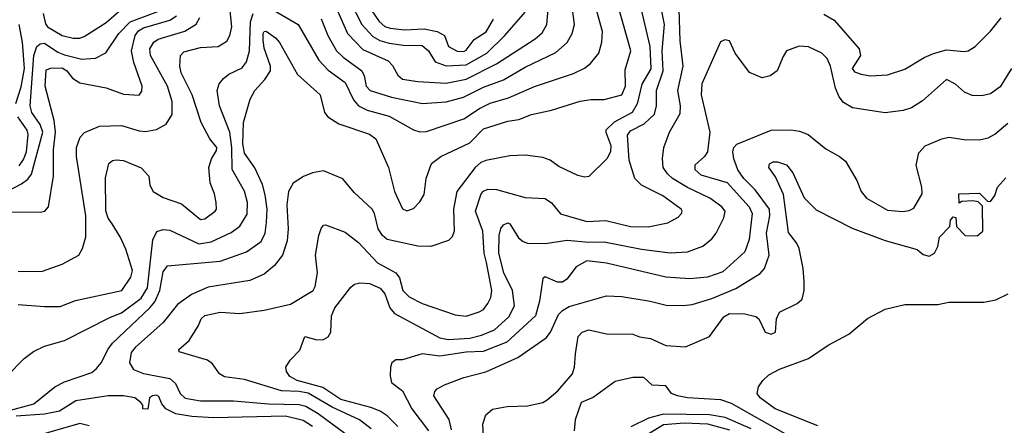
# Model space of a CAD drawing. Extents: x 501367 to 657802, y 482273 to 547541.
# Tile 75 of 256: x 551151 to 555638, y 492201 to 494047. Entities that reach past the tile are written whole.
import ezdxf

# ---------------------------------------------------------------- set-up
doc = ezdxf.new("R2010")
doc.units = 0

msp = doc.modelspace()

# ---------------------------------------------------------------- linework, layer by layer
at = {"layer": '0CON20XD'}
for points in [[(552753.3, 492185), (552699.6, 492225), (552575, 492282.6), (552465, 492346.2), (552425, 492353.8), (552345, 492357), (552175, 492409.1), (552085, 492420.8), (552061.9, 492435), (552030.3, 492480.3), (552007.6, 492497.6), (551878, 492535), (551875.8, 492545), (551923.4, 492586.6), (551966.7, 492655), (551978.6, 492685), (551995, 492700.6), (552065, 492716.2), (552155, 492709.1), (552265.5, 492725.5), (552385, 492752.7), (552489.2, 492815), (552497.9, 492832.1), (552507.8, 492895), (552499.5, 492975), (552514.4, 493065), (552525, 493096.2), (552535, 493111.2), (552545, 493114), (552635, 493079.5), (552695, 493033.5), (552781, 492941), (552865.6, 492895), (552882.5, 492872.5), (552897.2, 492815), (552926.7, 492785), (552985.6, 492754.4), (553135, 492703.5), (553185, 492697.3), (553245, 492716.5), (553265, 492728.5), (553285, 492755.6), (553297.6, 492782.4), (553302.1, 492815), (553277.7, 492942.3), (553267.7, 492985), (553261.6, 493085), (553228.1, 493175), (553254.7, 493255), (553265, 493267.3), (553285, 493275.5), (553324.6, 493274.6), (553455, 493238.5), (553545, 493232.9), (553574, 493214), (553615, 493163.9), (553735, 493128.7), (553822.7, 493132.7), (553934.4, 493105.6), (554015, 493103.8), (554105, 493122.5), (554151.1, 493148.9), (554167.1, 493165), (554170.6, 493175), (554165.6, 493185), (554082, 493245), (553984, 493294), (553954, 493324), (553928.3, 493408.3), (553921.5, 493521.5), (553935, 493542), (553997.3, 493572.7), (554043.3, 493616.7), (554052.9, 493655), (554052.6, 493725), (554084, 493815), (554079.2, 493905), (554089, 494025), (554039.6, 494275)], [(552597.5, 494245), (552710.9, 494025), (552761.1, 493971.1), (552792.9, 493952.9), (552835, 493940.5), (552898.3, 493931.7), (552985, 493930.2), (553014.2, 493905), (553045.2, 493855.2), (553095, 493837.9), (553185, 493842.1), (553279.4, 493895), (553361.8, 493975), (553455, 494082)], [(551092.5, 492265), (551215, 492298), (551312, 492375), (551355, 492398.6), (551479.4, 492440.6), (551500.9, 492459.1), (551523.6, 492486.4), (551552.3, 492545), (551574.8, 492575.2), (551744.4, 492735.6), (551766.7, 492763.3), (551789.8, 492815), (551805, 492899.4), (551825, 492926), (552065, 492947.6), (552185, 492990), (552252.1, 493037.9), (552269.2, 493075), (552276.5, 493123.5), (552279.2, 493185), (552270.5, 493250.5), (552257, 493297), (552222.8, 493372.8), (552175, 493440), (552168.5, 493481.5), (552171.5, 493578.5), (552201.4, 493685), (552223.1, 493725), (552268.1, 493775), (552294.4, 493815), (552294.4, 493835), (552265, 493917.5), (552260.6, 493955), (552261.1, 493985), (552265, 493994.2), (552275, 493995.6), (552316.7, 493965), (552335, 493943.3), (552417.3, 493797.3), (552520.6, 493705), (552540.9, 493625), (552555.8, 493605.8), (552605, 493573.9), (552745.4, 493525.4), (552774.5, 493504.5), (552831.1, 493375), (552859.6, 493265), (552895, 493185.8), (552915, 493176.7), (552945, 493187.5), (552975, 493218), (552995, 493251.2), (553003.1, 493325), (553028, 493392), (553070, 493425), (553202.6, 493487.4), (553265, 493550.6), (553375, 493584.6), (553425, 493592.5), (553483.3, 493615), (553575, 493635.4), (553705, 493676.9), (553754.6, 493684.6), (553815, 493684.6), (553895.4, 493705), (553912.1, 493745), (553910.2, 493819.8), (553936.4, 493905), (553860.8, 494175)], [(553961.7, 494185), (554022.8, 493925), (554026.6, 493823.4), (553985.8, 493754.2), (553965.7, 493664.3), (553942.5, 493625), (553859.9, 493580.1), (553822.9, 493545), (553821.5, 493535), (553844.4, 493475), (553843.7, 493445), (553826.8, 493413.2), (553745, 493333.2), (553725, 493330.3), (553695, 493337.3), (553608.6, 493378.6), (553568.3, 493408.3), (553535, 493420.6), (553455, 493430), (553385, 493427.3), (553275, 493405.7), (553252.9, 493397.1), (553226.9, 493375), (553143.6, 493265), (553128, 493185), (553130.9, 493085), (553121.2, 493058.8), (553105, 493041.2), (553025, 493014.6), (552965, 493015.4), (552825, 493046.7), (552804, 493065), (552784.6, 493095.4), (552768.2, 493165), (552757.9, 493185), (552675, 493260.6), (552623, 493323), (552535, 493358.9), (552485, 493349.4), (552445, 493333.3), (552396.7, 493303.3), (552375.4, 493265), (552368.2, 493205), (552374.7, 493095), (552370.8, 493040.8), (552349.3, 492975), (552312.2, 492927.8), (552265, 492888.5), (552199.8, 492860.2), (552010.7, 492829.3), (551933.5, 492796.5), (551870.1, 492749.9), (551805, 492668.5), (551677.3, 492555), (551658.7, 492531.3), (551652.2, 492485), (551670, 492455), (551715, 492435.9), (551835, 492413.6), (551860.5, 492390.5), (551881.9, 492345), (551905, 492323.6), (551975, 492312.4), (552125, 492312.3), (552285, 492297.7), (552425, 492294.8), (552455, 492287.2), (552511.9, 492255), (552632.2, 492165)], [(552555, 494189.2), (552644.3, 493985), (552715, 493911.2), (552830.4, 493860.4), (552849.5, 493839.5), (552874.6, 493794.6), (552896.1, 493776.1), (552965.6, 493765.6), (553095, 493758.3), (553185, 493776.5), (553323.8, 493846.2), (553499.9, 493960.1), (553531.8, 493988.2), (553552.8, 494025), (553559.2, 494095)], [(551022, 493228), (551160.2, 493299.8), (551188.6, 493321.4), (551205.4, 493344.6), (551256.1, 493535), (551245, 493570.7), (551206.1, 493625), (551199.6, 493655), (551215.1, 493885), (551229.5, 493925), (551245, 493938), (551265, 493940.7), (551325, 493899.3), (551355, 493887.2), (551435, 493867.4), (551497.3, 493872.7), (551543.3, 493896.7), (551602.5, 493985), (551655, 494037.6), (551780.3, 494085)], [(551145, 492750.5), (551265, 492740.8), (551335, 492741.8), (551405, 492768.8), (551616.7, 492815), (551657.3, 492875), (551665.5, 492905), (551635, 493002), (551608.9, 493058.9), (551572.5, 493117.5), (551554.3, 493144.3), (551543.3, 493176.7), (551542.2, 493327.8), (551557.9, 493392.1), (551574.4, 493405.6), (551591.5, 493408.5), (551625, 493406.5), (551705, 493372.9), (551740, 493335), (551744.4, 493294.4), (551760, 493265), (551805, 493237.5), (551888.3, 493208.3), (551975, 493137.9), (551995, 493140.9), (552042.2, 493175), (552047.5, 493185), (552046.7, 493215), (552038.9, 493255), (552018.5, 493305), (552013.3, 493375), (552025.9, 493414.1), (552048.3, 493451.7), (552049.1, 493465), (552017.8, 493505), (551978.8, 493578.8), (551936.9, 493705), (551887.4, 493805), (551880.6, 493835), (551884.5, 493885), (551899.2, 493900.8), (551975, 493921.2), (552055.3, 493924.7), (552095, 493949.4), (552109.1, 493975), (552118.3, 494015), (552107.5, 494117.5)], [(551258.7, 494075), (551268.2, 494028.2), (551278.5, 494015), (551345, 493974.8), (551395, 493963.3), (551425, 493963.2), (551445, 493971.2), (551545.1, 494034.9), (551615, 494094.8)], [(552275, 494109.8), (552420, 494025), (552515, 493863.1), (552557.5, 493817.5), (552635, 493761.1), (552672.8, 493682.8), (552694.8, 493654.8), (552735, 493635.7), (552835, 493607.6), (552945, 493545.3), (552975, 493536.7), (553005, 493538.4), (553175, 493596.4), (553246.6, 493643.4), (553295, 493666.6), (553378.7, 493691.3), (553496.4, 493743.6), (553675, 493802.9), (553725, 493827.1), (553752.1, 493847.9), (553790.8, 493895), (553804.7, 493945.3), (553806.5, 493993.5), (553774.1, 494114.1)], [(552874.1, 492195), (552825, 492243.5), (552794.5, 492264.5), (552751.5, 492281.5), (552615, 492317.7), (552532.5, 492372.5), (552414.9, 492404.9), (552382.3, 492422.3), (552367.2, 492445), (552363.9, 492465), (552383.4, 492496.6), (552427.6, 492542.4), (552450, 492605), (552505, 492589.2), (552535, 492590.8), (552556.7, 492603.3), (552568.8, 492625), (552571.5, 492698.5), (552587.4, 492735), (552660.2, 492829.8), (552677.5, 492842.5), (552700.9, 492849.1), (552745, 492846), (552793.8, 492825), (552815, 492799.4), (552837.3, 492735), (552859.3, 492709.3), (553065, 492599), (553105, 492591), (553202.6, 492597.4), (553255, 492610.4), (553314.5, 492635), (553380.3, 492695), (553405.3, 492745), (553397.5, 492815), (553358.1, 492895), (553335.2, 492985), (553335.7, 493065), (553343.3, 493096.7), (553356.3, 493113.7), (553375, 493121.8), (553385, 493118.2), (553424.5, 493054.5), (553445, 493036.8), (553465, 493029.5), (553545, 493029), (553646.4, 493043.6), (553745, 493034.8), (553815, 493035.6), (553985, 493002), (554115, 492985.9), (554195, 492990.4), (554263.6, 493016.4), (554305, 493050), (554324.6, 493075), (554360.5, 493145), (554365.5, 493175), (554350.5, 493195), (554296.7, 493235), (554193.8, 493283.8), (554125.9, 493325), (554103.3, 493345), (554083.9, 493375), (554080, 493415), (554086.2, 493465), (554112, 493535), (554160.5, 493619.5), (554161.9, 493655), (554149.8, 493725), (554174.7, 493835), (554161.2, 493951.2), (554156.4, 494095)], [(552525, 494051.1), (552556.1, 493975), (552594.7, 493905), (552625, 493876.2), (552710, 493815), (552721.2, 493791.2), (552730.4, 493745), (552748.6, 493725), (552846, 493695), (552986.3, 493666.3), (553095, 493673), (553174.3, 493695), (553265, 493740.8), (553356, 493774), (553455, 493831.7), (553595, 493898), (553646.2, 493943.8), (553669.2, 493985), (553678.7, 494025), (553670.8, 494095)], [(552752.1, 494092.1), (552788.9, 494038.9), (552815, 494016.9), (552838.9, 494008.9), (552905, 494000.8), (552994.8, 494005.2), (553054, 493994), (553086.9, 493975), (553105.4, 493925.4), (553144.8, 493904.8), (553175, 493903), (553185, 493908.5), (553222.9, 493957.1), (553277.4, 493992.6), (553310.8, 494049.2)], [(551075, 493173.2), (551245, 493171.1), (551266.2, 493175), (551282.5, 493195), (551304.7, 493335.3), (551305.2, 493455), (551315.1, 493535), (551308.3, 493588.3), (551267.3, 493745), (551271.4, 493818.6), (551292.7, 493827.3), (551345, 493827.7), (551366.1, 493815), (551391.4, 493781.4), (551425, 493760), (551545, 493737.3), (551625, 493708.2), (551695, 493704.3), (551707.4, 493722.6), (551709.2, 493745), (551672.1, 493852.1), (551661, 493905), (551677.7, 493975), (551693.2, 493996.8), (551715, 494010.9), (551834.7, 494045.3), (551865.8, 494065)], [(551093.7, 492426.3), (551171.4, 492505), (551213.9, 492536.1), (551265, 492561.5), (551355, 492587.1), (551565, 492693.5), (551615, 492713), (551705, 492779.6), (551733.9, 492826.1), (551757.6, 493045), (551776.4, 493083.6), (551805, 493092.5), (551835, 493088.7), (551967.4, 493027.4), (552024.5, 493035.5), (552115, 493079.1), (552155, 493107.9), (552187.4, 493162.6), (552188.9, 493215), (552175, 493266.7), (552119.3, 493365), (552117.2, 493465), (552108.4, 493535), (552062.4, 493655), (552051.8, 493725), (552060, 493755), (552080.1, 493779.9), (552105, 493798.8), (552165, 493828.5), (552185, 493855.5), (552198.3, 493905), (552202.8, 494037.2), (552214.5, 494075.5)], [(551145, 492901.2), (551255, 492901.8), (551345, 492933.8), (551420.5, 492975), (551437.7, 493005), (551451.9, 493058.1), (551452.7, 493155), (551410, 493425), (551410, 493465), (551427.3, 493512.7), (551446.8, 493533.2), (551515, 493561.8), (551615, 493566.1), (551695, 493541.3), (551725, 493538.5), (551775, 493547.1), (551818.8, 493571.2), (551845.9, 493615), (551846.2, 493675), (551825.2, 493745), (551747.2, 493885), (551744.8, 493915), (551762.9, 493945), (551781.7, 493958.3), (551904.5, 493995.5), (551955, 494026.4), (551972.7, 494057.3)], [(554815, 494072.5), (554861.9, 494045), (554976.1, 493915), (554982.1, 493885), (554944.6, 493825), (554955, 493810), (554985, 493799.1), (555028.1, 493791.9), (555105, 493796), (555185, 493822.5), (555273.3, 493875), (555315, 493893.5), (555375, 493909.4), (555455, 493902.1), (555474, 493906), (555505, 493925.5), (555575, 493995.5), (555624.3, 494055.7)], [(551133, 493665), (551158.7, 493741.3), (551173.8, 493825), (551163.9, 493945), (551148.3, 494025)], [(555671.2, 493825), (555618.8, 493741.2), (555575, 493710), (555535, 493700.6), (555492, 493702), (555457.2, 493717.2), (555415, 493753.3), (555375, 493774.3), (555265, 493678.6), (555215, 493645.7), (555176.4, 493633.6), (555095, 493623.3), (554946.4, 493646.4), (554905, 493670.6), (554885.9, 493695.9), (554868.2, 493735), (554845.2, 493835.2), (554830.7, 493870.7), (554806, 493895), (554745, 493924.3), (554703.4, 493926.6), (554646.2, 493905), (554629.7, 493880.3), (554602.9, 493815), (554571.2, 493791.2), (554535, 493783.1), (554476.6, 493806.6), (554411.4, 493895), (554385, 493951.2), (554365, 493956.2), (554344.2, 493945.8), (554260, 493755), (554256, 493705), (554296.4, 493535), (554285, 493446), (554272.5, 493425), (554227.5, 493385), (554227.8, 493365), (554255, 493341.2), (554375, 493305.8), (554475.7, 493195), (554488.9, 493165), (554475, 493046.2), (554455, 492991.1), (554355, 492899.6), (554285.3, 492875.3), (554205, 492866.7), (554095.3, 492875.3), (553825, 492938.6), (553735, 492949.1), (553687.3, 492922.7), (553645, 492866), (553625, 492852.9), (553602.1, 492852.1), (553545, 492876), (553535, 492868.8), (553519.5, 492765), (553501, 492699), (553370.5, 492579.5), (553263.1, 492536.9), (553185, 492533.9), (553065, 492514.7), (552984.5, 492525.5), (552895, 492499.2), (552865, 492498.8), (552846.7, 492485), (552841.2, 492465), (552840, 492425), (552846.1, 492396.1), (552895, 492358), (552938.5, 492275), (553014, 492175)], [(551148.5, 493381.5), (551168.8, 493411.2), (551181.8, 493445), (551189.8, 493525), (551185.9, 493545), (551142.3, 493605)], [(553119.3, 492179.3), (553107.6, 492227.6), (553038.7, 492335), (553043.2, 492355), (553053.9, 492366.1), (553086.9, 492385), (553175, 492418.6), (553275, 492443.6), (553421, 492509), (553551, 492599), (553570, 492625), (553607.2, 492705), (553625, 492723.4), (553655, 492741), (553825, 492789.5), (553895, 492786.8), (554024.6, 492765.4), (554097.7, 492747.7), (554175, 492745.9), (554215, 492751.2), (554305, 492778.6), (554415, 492823.6), (554525, 492891.8), (554545.9, 492914.1), (554566.6, 492975), (554553.7, 493075), (554569.6, 493155), (554568.5, 493185), (554503.1, 493273.1), (554451.1, 493325), (554424.1, 493364.1), (554405.9, 493414.1), (554401.6, 493445), (554405.3, 493465), (554419.8, 493480.2), (554575, 493543.7), (554665.3, 493545.3), (554705, 493539.6), (554744.6, 493524.6), (554825, 493458.9), (554886.7, 493425), (554915, 493403.8), (554965.3, 493315.3), (554986.1, 493265), (555009.6, 493235), (555105, 493180), (555175, 493174), (555205, 493178.5), (555225, 493189.1), (555263.4, 493255), (555262.7, 493285), (555236.2, 493385), (555248.6, 493441.4), (555277.7, 493472.3), (555354, 493505), (555385, 493512.5), (555455, 493501.5), (555525, 493500.8), (555565, 493508.9), (555595, 493525.4), (555654, 493576)], [(553265, 492150), (553262, 492205), (553275, 492247.5), (553305, 492274.2), (553373.2, 492286.8), (553465, 492289.2), (553535, 492303.8), (553555, 492316.7), (553602.7, 492357.3), (553670, 492435), (553680, 492465), (553684.3, 492525.7), (553695.7, 492605), (553714.2, 492625), (553745, 492634.5), (553825, 492616.9), (553945, 492615.6), (553975, 492604), (554025, 492595.8), (554095, 492564), (554185, 492558.1), (554295, 492605.6), (554359.5, 492695), (554385, 492709.6), (554455, 492707.9), (554505.5, 492695.5), (554518.8, 492685), (554548.8, 492625), (554575, 492615.8), (554596, 492625), (554600, 492685), (554614, 492715), (554694.4, 492755.6), (554716.2, 492775), (554725.7, 492814.3), (554725.7, 492855), (554720.8, 492915), (554702.5, 493005), (554690.9, 493030.9), (554655, 493078.8), (554631.9, 493251.9), (554595, 493331.2), (554564.2, 493375), (554568.3, 493391.7), (554585, 493400), (554605, 493400), (554645, 493385.8), (554675, 493350), (554726.5, 493236.5), (554781.3, 493181.3), (554945, 493097.8), (555095, 493042.5), (555240.8, 493000.8), (555268.8, 492978.8), (555295, 492970.8), (555320, 492985), (555335.8, 493015), (555343, 493057), (555390, 493105), (555392.5, 493135), (555405, 493150), (555417, 493147), (555420, 493105), (555460, 493065), (555515, 493062.5), (555540, 493085), (555538.3, 493198.3), (555518.3, 493218.3), (555495, 493222.5), (555445, 493220), (555431.7, 493211.7), (555430, 493255), (555525, 493257.5), (555561.7, 493221.7), (555575, 493220), (555595, 493247.5), (555606.7, 493285), (555645, 493326.7)], [(554788.3, 492198.3), (554594.4, 492275), (554525.4, 492325), (554511.2, 492345), (554518.2, 492375), (554538.1, 492405), (554565, 492430), (554613.4, 492456.6), (554745, 492504.6), (554834.8, 492565.2), (554930, 492615), (555015, 492686.5), (555095, 492728.9), (555185, 492750.5), (555335, 492750.5), (555385, 492760.5), (555545, 492760.9), (555598.9, 492771.1), (555655, 492798.5)], [(554698.7, 492128.7), (554395, 492300), (554345.9, 492315.9), (554195, 492325.3), (554148, 492335), (554122, 492345), (554095, 492380), (554033, 492383), (553995, 492417.5), (553945, 492418), (553865, 492400), (553765, 492326.7), (553710, 492305), (553682, 492225), (553678, 492175)], [(552485.3, 492195), (552442.3, 492222.3), (552362.3, 492242.3), (552035, 492235.2), (551935, 492240.5), (551862.1, 492252.1), (551817.1, 492275), (551798.6, 492298.6), (551785, 492331.2), (551775, 492337.3), (551756.7, 492335), (551742.5, 492325), (551735, 492273.8), (551712.5, 492275), (551711.7, 492291.7), (551703.3, 492305), (551675.4, 492325.4), (551625, 492334.7), (551554.6, 492335.4), (551407.6, 492312.4), (551333.3, 492265), (551265, 492251.8), (551135, 492241.5)], [(554484.7, 492184.7), (554366.4, 492236.4), (554295, 492248.9), (554085, 492251.4), (554017, 492233), (553936.7, 492193.3)], [(551468.4, 492198.4), (551425, 492208.8), (551204, 492145)], [(553917.8, 492102.2), (554085.6, 492204.4), (554181.2, 492211.2), (554285, 492206.5), (554385, 492179.3)]]:
    msp.add_lwpolyline(points, dxfattribs=at)

doc.saveas('drawing.dxf')
